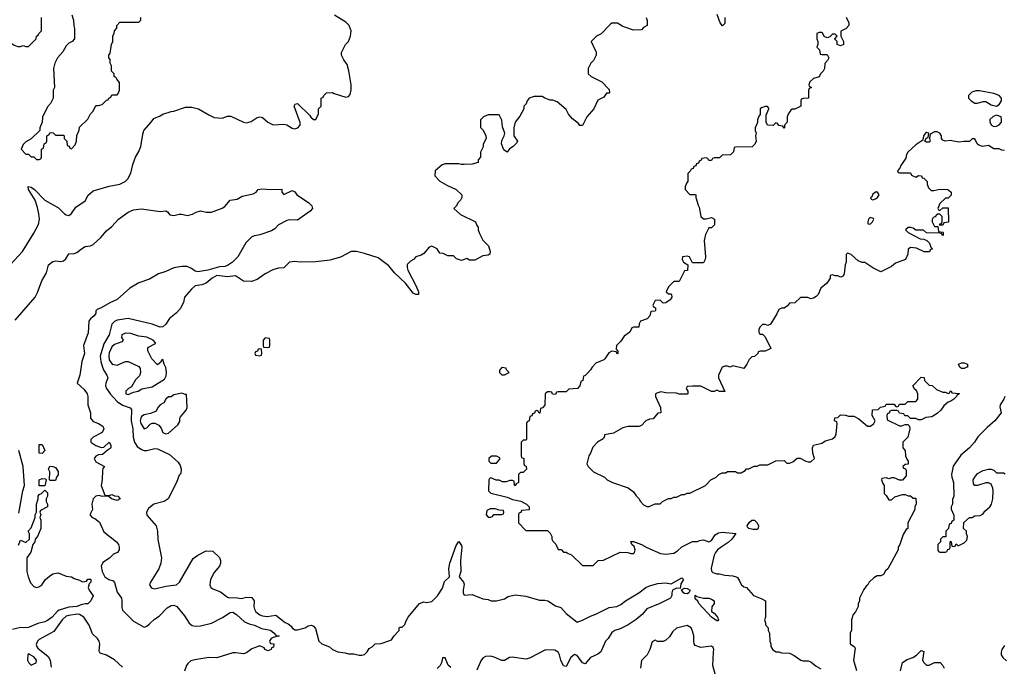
# Model space of a CAD drawing. Header units: inches. Extents: x 2668334 to 2765628, y 828034 to 955234.
# Tile 89 of 218: x 2687304 to 2694628, y 901224 to 906033. Entities that reach past the tile are written whole.
import ezdxf

# ---------------------------------------------------------------- set-up
doc = ezdxf.new("R2010")
doc.units = ezdxf.units.IN
doc.header["$MEASUREMENT"] = 0
doc.layers.add('C6980', color=7, linetype='Continuous')
doc.layers.add('C6990', color=7, linetype='Continuous')

msp = doc.modelspace()

# ---------------------------------------------------------------- linework, layer by layer
at = {"layer": 'C6980', "color": 4}
for points, elevation in [([(2687052.7, 906052.7), (2687070, 905954), (2687112.7, 905952.7), (2687118, 905938), (2687134, 905930), (2687138, 905898), (2687152.7, 905892.7), (2687158, 905878), (2687170, 905874), (2687210, 905874), (2687230, 905854), (2687250, 905854), (2687263.6, 905843.6), (2687290, 905834), (2687310, 905834), (2687330, 905842), (2687350, 905834), (2687370, 905834), (2687426, 905890), (2687428.4, 905911.6), (2687442, 905918), (2687446, 905930), (2687466, 905950), (2687466, 906050)], 28), ([(2687232.7, 904210), (2687325.2, 904310), (2687410, 904446), (2687444.5, 904510), (2687451.6, 904550), (2687447.6, 904590), (2687436.3, 904636.3), (2687418, 904690), (2687369.5, 904770), (2687366.6, 904793.4), (2687390, 904786.8), (2687414, 904770), (2687490.5, 904690.5), (2687593.7, 904633.7), (2687638, 904590), (2687650, 904581), (2687670, 904576), (2687690, 904591), (2687721.5, 904638.5), (2687790, 904686), (2687812.9, 904727.1), (2687850, 904761), (2687970, 904796), (2688049.3, 904810.7), (2688089.3, 904830.7), (2688108.7, 904850), (2688130, 904892), (2688144.8, 904955.2), (2688165.2, 905010), (2688190, 905052), (2688205.2, 905090), (2688219, 905181), (2688228.7, 905210), (2688282, 905270), (2688301.2, 905298.8), (2688350, 905318), (2688370, 905331.3), (2688430, 905351.3), (2688450, 905352), (2688536.4, 905383.6), (2688583.6, 905383.6), (2688634, 905370), (2688710, 905324.7), (2688750, 905306.8), (2688810, 905301), (2688850, 905316), (2688875.3, 905315.3), (2688970, 905271.3), (2688990, 905266.8), (2689024.7, 905275.3), (2689070, 905304.7), (2689090, 905311.3), (2689110, 905306), (2689150, 905271.3), (2689190, 905251), (2689270, 905256), (2689290, 905251), (2689330, 905226), (2689350, 905222.8), (2689373.2, 905230), (2689389.2, 905250), (2689391.3, 905268.7), (2689347, 905390), (2689354, 905406), (2689370, 905410.8), (2689461.6, 905321.6), (2689470, 905307.3), (2689490, 905291.3), (2689508, 905292), (2689527.3, 905332.7), (2689526, 905370), (2689546, 905390), (2689546, 905450), (2689562, 905458), (2689566, 905470), (2689586, 905490), (2689630, 905492), (2689643.6, 905483.6), (2689730, 905458), (2689750, 905462), (2689762, 905478), (2689769.1, 905510.9), (2689769.2, 905550), (2689752.9, 905652.9), (2689740.2, 905700.2), (2689714.6, 905734.6), (2689698, 905770), (2689698, 905790), (2689728, 905850), (2689748.9, 905871.1), (2689764, 905910), (2689768.7, 905950), (2689755.3, 905990), (2689730, 906015.3), (2689646.3, 906066.3)], 24), ([(2687692, 906070), (2687704.7, 906030), (2687706.8, 905986.8), (2687712.7, 905967.3), (2687712, 905890), (2687694, 905870), (2687670, 905858), (2687650, 905838), (2687625.4, 905794.6), (2687584.7, 905750), (2687566, 905710), (2687556, 905670), (2687562, 905530), (2687552, 905510), (2687552, 905450), (2687534, 905410), (2687510, 905386), (2687472.7, 905307.3), (2687472, 905270), (2687454, 905230), (2687454, 905210), (2687390, 905146), (2687350, 905126), (2687330, 905106), (2687314, 905070), (2687350, 905034), (2687370, 905034), (2687390, 905014), (2687410, 905014), (2687430, 904994), (2687450, 904994), (2687462, 904998), (2687466, 905010), (2687466, 905070), (2687482, 905078), (2687486, 905110), (2687502, 905118), (2687506, 905130), (2687506, 905170), (2687522, 905178), (2687530, 905194), (2687552.7, 905192.7), (2687570, 905174), (2687630, 905174), (2687634, 905170), (2687634, 905150), (2687654, 905130), (2687658, 905098), (2687672.7, 905092.7), (2687678, 905078), (2687690, 905074), (2687716.4, 905103.6), (2687726, 905130), (2687728.4, 905171.6), (2687747.3, 905212.7), (2687750, 905234), (2687810, 905294), (2687830, 905334), (2687850, 905354), (2687870, 905394), (2687890, 905394), (2687916.4, 905403.6), (2687950, 905434), (2687962, 905438), (2687966, 905450), (2687982, 905458), (2687990, 905474), (2688030, 905474), (2688036.4, 905483.6), (2688046, 905510), (2688047.3, 905567.3), (2688026, 905590), (2688022, 905602), (2688006, 905610), (2688006, 905630), (2687986, 905650), (2687986, 905690), (2687978, 905710), (2687976.4, 905736.4), (2687968, 905750), (2687968, 905770), (2687976.4, 905783.6), (2687988, 905850), (2687998, 905870), (2687998, 905910), (2688007.3, 905932.7), (2688008.4, 905951.6), (2688026, 905970), (2688026, 905990), (2688050, 906014), (2688190, 906014), (2688206, 906030), (2688206, 906050)], 28), ([(2687270, 903799.1), (2687418, 903970), (2687436.8, 904003.2), (2687469.8, 904090.2), (2687503.5, 904150), (2687519.3, 904210), (2687550, 904234), (2687570, 904241), (2687610, 904236), (2687630, 904241), (2687646, 904254), (2687670, 904291), (2687710, 904294.8), (2687730, 904302.8), (2687762.7, 904330), (2687790, 904345.5), (2687829.6, 904350.4), (2687850, 904362), (2687906.5, 904413.5), (2687950, 904462), (2687990, 904494), (2688039.3, 904550), (2688110, 904602), (2688150, 904618), (2688210, 904627.3), (2688350, 904606.8), (2688390, 904611.3), (2688403.6, 904603.6), (2688422, 904582), (2688450, 904576), (2688490, 904586), (2688510, 904586), (2688550, 904576), (2688590, 904586), (2688618, 904602), (2688650, 904611), (2688690, 904602.8), (2688730, 904600.7), (2688809.3, 904630.7), (2688830, 904644.7), (2688869.3, 904690.7), (2688922, 904698), (2688960.2, 904719.8), (2689042, 904738), (2689062, 904750), (2689078, 904770), (2689104.1, 904775.9), (2689170, 904770.4), (2689254, 904774), (2689254, 904750), (2689270, 904734), (2689330, 904762), (2689350, 904752), (2689364.7, 904730), (2689452.5, 904672.5), (2689476, 904650), (2689481, 904630), (2689466, 904610), (2689370, 904542), (2689310, 904544), (2689290, 904539), (2689230, 904508.7), (2689201.4, 904478.6), (2689177.5, 904462.5), (2689090, 904432.7), (2689050, 904426.6), (2689030, 904418), (2688985.1, 904374.9), (2688926, 904270), (2688886, 904230), (2688850, 904205.1), (2688830, 904198.7), (2688790, 904196.3), (2688704.7, 904170), (2688630, 904157), (2688610, 904162.9), (2688582.7, 904182.7), (2688550, 904197), (2688510, 904198.7), (2688450, 904186.6), (2688390, 904159.7), (2688336.2, 904143.8), (2688270, 904103.6), (2688190, 904075.6), (2688124.5, 904035.5), (2688030, 903952), (2687973.7, 903926.3), (2687910, 903889), (2687881, 903879), (2687871.3, 903868.7), (2687871, 903850), (2687858, 903830), (2687830.9, 903809.1), (2687818, 903790), (2687814.6, 903705.4), (2687778.8, 903610), (2687787.3, 903550), (2687766, 903490), (2687750.5, 903389.5), (2687731.3, 903330), (2687783.4, 903283.4), (2687804.9, 903250), (2687810.6, 903230), (2687811, 903170), (2687831, 903110), (2687831.3, 903070), (2687850, 903044.7), (2687890, 903031), (2687922, 903010), (2687931, 902990), (2687916.9, 902963.1), (2687850, 902928), (2687832, 902910), (2687832, 902890), (2687870, 902866), (2687910, 902852), (2687930, 902854), (2687970, 902892), (2687982, 902870), (2687982, 902850), (2687976.9, 902843.1), (2687954, 902830), (2687919.6, 902800.4), (2687890, 902798), (2687870, 902788), (2687858, 902770), (2687870, 902744.7), (2687934, 902710), (2687923.6, 902696.4), (2687919.6, 902680.4), (2687918, 902610), (2687911.3, 902570), (2687938, 902498), (2687970, 902494), (2687990, 902502), (2688010, 902492), (2688034, 902490), (2688052, 902470), (2688030, 902458), (2687986, 902470), (2687967.3, 902487.3), (2687911, 902489), (2687894, 902494), (2687870, 902489), (2687851, 902470), (2687841, 902430), (2687846, 902390), (2687826, 902350), (2687842, 902330), (2687862.8, 902322.8), (2687897.3, 902297.3), (2687930, 902224.7), (2688024.7, 902150), (2688038, 902130), (2688044.7, 902110), (2688044.7, 902090), (2688032, 902070), (2688001, 902059), (2687971.1, 902028.9), (2687923.5, 901996.5), (2687911, 901969), (2687918, 901930), (2687938, 901890), (2687966.8, 901870), (2687998.7, 901858.7), (2688008.3, 901848.3), (2688030, 901776), (2688060.4, 901730), (2688064.2, 901710), (2688062.6, 901662.6), (2688070, 901640.7), (2688150, 901559.1), (2688230, 901514.8), (2688250, 901522.8), (2688270, 901538.8), (2688306.6, 901573.4), (2688342.7, 901597.3), (2688401.7, 901658.3), (2688430, 901675.5), (2688450, 901678), (2688474, 901670), (2688530, 901599.1), (2688564.6, 901544.6), (2688587.1, 901527.1), (2688610, 901522.4), (2688650, 901524.4), (2688730, 901546), (2688813.5, 901586.5), (2688870, 901623.8), (2688890, 901625.5), (2688917.3, 901610), (2688975.5, 901555.5), (2689010, 901539.1), (2689051, 901530), (2689104, 901504), (2689170, 901492), (2689198, 901470), (2689211.1, 901451.1), (2689234, 901450), (2689190, 901438), (2689174, 901430), (2689163.6, 901416.4), (2689162, 901410), (2689170, 901394), (2689194, 901390), (2689192.7, 901367.3), (2689178, 901362), (2689174, 901350), (2689150, 901338), (2689130, 901348), (2689122, 901362), (2689090, 901375.3), (2689030, 901354), (2688990, 901324), (2688970, 901316), (2688910, 901325.1), (2688890, 901324), (2688770, 901287.7), (2688710, 901288.9), (2688606.9, 901273.1), (2688576.5, 901263.5), (2688554.8, 901245.2), (2688544.6, 901230), (2688530, 901187.3)], 16), ([(2690000, 904239.5), (2689970, 904262), (2689870, 904295.3), (2689810, 904308.7), (2689770, 904308.7), (2689690, 904266), (2689610, 904246), (2689507.9, 904232.1), (2689390, 904229.4), (2689350, 904234), (2689310.6, 904229.4), (2689270, 904188.7), (2689230, 904185.2), (2689187.5, 904172.5), (2689130, 904144), (2689070, 904102), (2689027.3, 904087.3), (2688970, 904088), (2688909, 904129), (2688850, 904121.1), (2688770, 904129.8), (2688735.3, 904110), (2688690, 904073.3), (2688658.6, 904061.5), (2688610, 904053), (2688582, 904030), (2688530.8, 903970), (2688522.8, 903930), (2688497.5, 903882.5), (2688468.6, 903851.4), (2688417.3, 903810), (2688390, 903769), (2688370, 903749.2), (2688350, 903746.6), (2688289.6, 903769.6), (2688110, 903809.7), (2688030, 903798), (2688010, 903789.6), (2687990, 903769.3), (2687970.3, 903690), (2687930, 903622.7), (2687902.7, 903530), (2687907.7, 903490), (2687920.3, 903450), (2687930, 903424), (2687953.4, 903390), (2687959.3, 903370), (2687944.2, 903330), (2687943.1, 903310), (2687948.8, 903290), (2687975.8, 903250), (2688030, 903193.7), (2688070, 903167), (2688125.8, 903145.8), (2688134.6, 903134.6), (2688133.1, 903050), (2688146.3, 902990), (2688149.2, 902929.2), (2688158.9, 902890), (2688179.1, 902859.1), (2688210, 902835.8), (2688230, 902830.3), (2688250, 902828.8), (2688310, 902843.8), (2688330, 902840.4), (2688418.7, 902798.7), (2688482.8, 902742.8), (2688498, 902718), (2688504.7, 902690), (2688502, 902658), (2688490, 902646), (2688471.3, 902590), (2688407.3, 902470), (2688378, 902450), (2688300.7, 902430), (2688262.7, 902397.3), (2688248.2, 902370), (2688249.2, 902349.2), (2688319.5, 902270), (2688327.9, 902227.9), (2688331.7, 902168.3), (2688358.4, 902030), (2688354, 901990), (2688339.5, 901950), (2688277.1, 901850), (2688270.8, 901830.8), (2688282, 901810), (2688290, 901804.4), (2688310, 901800.3), (2688390, 901820.9), (2688470, 901830.4), (2688491.8, 901850), (2688593.6, 902026.4), (2688630, 902051.3), (2688690, 902082), (2688739.6, 902079.6), (2688790, 902034), (2688798, 902010), (2688798, 901990), (2688791, 901970), (2688750, 901922), (2688724, 901870), (2688717.3, 901830), (2688726.8, 901810), (2688739.9, 901799.9), (2688798, 901778), (2688850, 901738), (2688865.6, 901734.4), (2688910, 901736.3), (2688951.3, 901728.7), (2688990, 901737.3), (2689030, 901736), (2689047.3, 901710), (2689046.4, 901670), (2689050.4, 901650), (2689061.6, 901630), (2689090, 901607.2), (2689110, 901598.7), (2689144.8, 901595.2), (2689210, 901604.7), (2689278, 901550), (2689300.5, 901540.5), (2689323.4, 901523.4), (2689330, 901511.3), (2689350, 901496), (2689370, 901496), (2689428, 901510), (2689450, 901526), (2689474, 901530), (2689490, 901522), (2689504, 901504), (2689530, 901412), (2689551.3, 901390), (2689608.2, 901368.2), (2689631.3, 901350), (2689670, 901331), (2689725.4, 901325.4), (2689750, 901318), (2689790, 901318), (2689830, 901306), (2689850, 901306), (2689870, 901312), (2689888.9, 901331.1), (2689903.1, 901356.9), (2689926, 901370), (2689948.4, 901391.6), (2689992.7, 901392.7), (2690000, 901395.4)], 24), ([(2687297.1, 902362.9), (2687326.4, 902530), (2687340.9, 902570), (2687329.8, 902710), (2687298.8, 902830)], 16), ([(2687294, 902126), (2687310, 902162), (2687350, 902144.7), (2687378, 902170), (2687378, 902210), (2687366, 902230), (2687390, 902254), (2687418, 902330), (2687418, 902350), (2687428.7, 902370), (2687428, 902430), (2687442, 902470), (2687442, 902490), (2687450, 902502), (2687466, 902510), (2687490, 902534), (2687510, 902514), (2687512, 902490), (2687502, 902470), (2687502, 902450), (2687512, 902430), (2687512, 902410), (2687458, 902382), (2687454, 902370), (2687462, 902350), (2687454, 902330), (2687462, 902310), (2687462, 902250), (2687436, 902190), (2687418, 902170), (2687416, 902150), (2687402, 902130), (2687386.4, 902073.6), (2687358, 902030), (2687358, 901930), (2687366.8, 901890), (2687385.5, 901845.5), (2687410, 901818.8), (2687430, 901810.8), (2687445.6, 901814.4), (2687469.4, 901830.6), (2687497.2, 901870), (2687526.2, 901893.8), (2687550, 901910.6), (2687590, 901919.1), (2687650, 901894), (2687690, 901890.7), (2687710, 901876), (2687750, 901864.7), (2687770, 901852), (2687802, 901858), (2687810, 901871.3), (2687830, 901871.3), (2687834, 901870), (2687834, 901850), (2687822, 901838), (2687814, 901810), (2687822, 901790), (2687851.1, 901748.9), (2687834, 901710), (2687810, 901688), (2687790, 901688.7), (2687762, 901682), (2687730, 901668), (2687670, 901664.5), (2687598.5, 901641.5), (2687585.8, 901634.2), (2687546, 901590), (2687510, 901563.7), (2687490, 901555.1), (2687438.3, 901541.7), (2687370, 901512.7), (2687330, 901509), (2687310, 901513.2), (2687250, 901497.2)], 12), ([(2688070, 901218.5), (2688010, 901271.6), (2687950, 901306), (2687902, 901322), (2687896.4, 901336.4), (2687899, 901390), (2687894, 901410), (2687884, 901430), (2687846.3, 901466.3), (2687821.2, 901530), (2687780.9, 901590), (2687750, 901609.5), (2687731.1, 901611.1), (2687670, 901603), (2687650, 901595.8), (2687619.3, 901570), (2687557.3, 901482.7), (2687450, 901424), (2687436, 901410), (2687426.8, 901386.8), (2687431.3, 901370), (2687439.8, 901359.8), (2687516.8, 901296.8), (2687531, 901270), (2687538, 901218)], 16)]:
    msp.add_lwpolyline(points, dxfattribs=dict(at, elevation=elevation))
for points, elevation in [([(2688090, 903702), (2688064.7, 903690), (2688062, 903670), (2688074, 903650), (2688063.6, 903636.4), (2688010, 903617.2), (2687990, 903599), (2687970, 903555.3), (2687966, 903530), (2687970, 903504.7), (2687992, 903470), (2688030, 903462.8), (2688090, 903492), (2688110, 903492), (2688190, 903454), (2688199.6, 903439.6), (2688202, 903410), (2688195.3, 903384.7), (2688166.4, 903353.6), (2688136.9, 903303.1), (2688114, 903290), (2688094, 903270), (2688094, 903250), (2688110, 903244.7), (2688150, 903262), (2688186, 903270), (2688213.2, 903286.8), (2688290, 903302), (2688380.2, 903359.8), (2688394.6, 903385.4), (2688395.3, 903410), (2688390, 903446), (2688378, 903470), (2688370, 903506), (2688358, 903502), (2688352.7, 903487.3), (2688330, 903466), (2688286, 903510), (2688258, 903570), (2688258, 903590), (2688263.1, 903596.9), (2688314, 903626), (2688315.3, 903630), (2688298, 903650), (2688250, 903672.3), (2688190, 903679), (2688130, 903699)], 28), ([(2689130, 903666), (2689114, 903650), (2689114, 903610), (2689118, 903598), (2689150, 903594), (2689162, 903598), (2689166, 903610), (2689166, 903650), (2689162, 903662)], 28), ([(2689090, 903586), (2689078, 903582), (2689072.7, 903567.3), (2689058, 903562), (2689054, 903550), (2689058, 903538), (2689090, 903534), (2689102, 903538), (2689106, 903550), (2689102, 903582)], 28), ([(2688510, 903255.3), (2688450, 903242), (2688430, 903228.7), (2688410, 903228), (2688392, 903210), (2688376.9, 903183.1), (2688350, 903168), (2688332, 903150), (2688318, 903122), (2688276.9, 903103.1), (2688230, 903094), (2688210, 903082), (2688204, 903070), (2688199.1, 903050), (2688204.9, 903030), (2688230, 902991.3), (2688250, 902998), (2688274, 903026), (2688290, 903032), (2688310, 903032), (2688338, 903018), (2688355.3, 902995.3), (2688370, 902962), (2688390, 902952), (2688410, 902958), (2688480.4, 903019.6), (2688494.6, 903045.4), (2688495.3, 903070), (2688500.2, 903079.8), (2688542, 903130), (2688548.7, 903150), (2688546, 903246), (2688534, 903246)], 28), ([(2687470, 902808), (2687448.4, 902808.4), (2687450, 902874), (2687470, 902874), (2687492, 902830)], 12), ([(2687530, 902606), (2687526, 902610), (2687528, 902670), (2687518, 902690), (2687528.4, 902711.6), (2687550, 902711.3), (2687570, 902702), (2687590, 902674), (2687590.7, 902649.3), (2687578, 902630), (2687570, 902606)], 12), ([(2687450, 902566), (2687448.7, 902611.3), (2687470, 902622), (2687498, 902618), (2687502, 902610), (2687490, 902566)], 12), ([(2687370, 901318), (2687364.7, 901310), (2687362, 901270), (2687372, 901250), (2687390, 901232), (2687410, 901242), (2687426, 901250), (2687428, 901270), (2687410, 901295.3)], 16)]:
    msp.add_lwpolyline(points, close=True, dxfattribs=dict(at, elevation=elevation))
at = {"layer": 'C6990', "color": 4}
for points, elevation in [([(2691964.7, 906050), (2691971.6, 906028.4), (2691972, 905990), (2691945.4, 905974.6), (2691930, 905958), (2691870, 905955.3), (2691790, 905982), (2691750, 906008), (2691710, 906008), (2691699.6, 906000.4), (2691630, 905928), (2691594, 905910), (2691554, 905870), (2691591.6, 905791.6), (2691592, 905770), (2691572, 905730), (2691552, 905710), (2691532, 905670), (2691534, 905630), (2691554, 905610), (2691634, 905570), (2691690, 905514), (2691692, 905490), (2691690, 905486), (2691670, 905486), (2691650, 905458), (2691605.4, 905434.6), (2691574, 905370), (2691522, 905310), (2691490, 905246), (2691470, 905246), (2691460.4, 905260.4), (2691416.4, 905296.4), (2691386, 905330), (2691370, 905366), (2691303.1, 905423.1), (2691270, 905434), (2691250, 905434), (2691210, 905449), (2691190, 905462), (2691130, 905462), (2691094, 905450), (2691078, 905430), (2691071.6, 905408.4), (2691054, 905390), (2691054, 905370), (2691025.4, 905314.6), (2690991, 905270), (2690981, 905230), (2690981, 905170), (2691006, 905130), (2691002, 905118), (2690976, 905090), (2690947.7, 905072.3), (2690930, 905048), (2690904.7, 905064.7), (2690889.3, 905109.3), (2690890, 905134), (2690909, 905170), (2690914, 905190), (2690895.5, 905235.5), (2690890, 905286), (2690870, 905326), (2690790, 905326), (2690754, 905310), (2690732.7, 905287.3), (2690732.7, 905232.7), (2690750, 905214), (2690771.6, 905171.6), (2690774, 905150), (2690752.7, 905107.3), (2690751.6, 905088.4), (2690732.7, 905047.3), (2690732, 905010), (2690714, 904990), (2690714, 904970), (2690670, 904958), (2690610, 904955.3), (2690590, 904955.3), (2690570, 904962), (2690470, 904962), (2690446.4, 904953.6), (2690394, 904910), (2690392.7, 904872.7), (2690430, 904832), (2690482, 904802), (2690550.9, 904770.9), (2690594, 904730), (2690594, 904710), (2690582, 904690), (2690565.4, 904674.6), (2690550, 904646), (2690534, 904630), (2690583.6, 904583.6), (2690694, 904530), (2690703.6, 904503.6), (2690714, 904490), (2690714, 904470), (2690723.6, 904443.6), (2690750, 904394), (2690791.3, 904351.3), (2690804.7, 904310), (2690802, 904290), (2690790, 904282), (2690750, 904278), (2690690, 904246), (2690650, 904246), (2690630, 904258), (2690590, 904242), (2690554.6, 904254.6), (2690530, 904278), (2690490, 904278), (2690454.6, 904294.6), (2690430, 904298), (2690408.4, 904328.4), (2690370, 904348), (2690350, 904342), (2690310, 904295.3), (2690290, 904282), (2690251.6, 904268.4), (2690234, 904250), (2690210, 904238), (2690187.3, 904212.7), (2690185.5, 904190), (2690190.7, 904170), (2690252.4, 904052.4), (2690271.1, 904008.9), (2690271.3, 903988.7), (2690251.1, 903988.9), (2690230, 903999.3), (2690173.3, 904073.3), (2690092.7, 904150), (2690050, 904202), (2690000, 904239.5)], 24), ([(2693452, 906052), (2693471.1, 906011.1), (2693472, 905990), (2693452.7, 905967.3), (2693412.7, 905947.3), (2693412, 905910), (2693431.6, 905871.6), (2693432, 905850), (2693410, 905838), (2693386, 905850), (2693386, 905870), (2693368.4, 905888.4), (2693368, 905892), (2693386, 905910), (2693370, 905926), (2693350, 905926), (2693330, 905906), (2693310, 905898), (2693288.7, 905908.7), (2693275.3, 905935.3), (2693270, 905938), (2693250, 905938), (2693234, 905930), (2693234, 905890), (2693242, 905870), (2693242, 905850), (2693234, 905830), (2693254, 905810), (2693258, 905778), (2693270, 905774), (2693310, 905774), (2693322, 905750), (2693314, 905730), (2693292.7, 905707.3), (2693292, 905670), (2693282, 905650), (2693262, 905630), (2693251.1, 905608.9), (2693210, 905595.3), (2693182, 905570), (2693174, 905550), (2693178, 905538), (2693194, 905530), (2693178, 905522), (2693172.7, 905507.3), (2693172, 905450), (2693132.7, 905447.3), (2693118, 905442), (2693114, 905430), (2693114, 905390), (2693071.1, 905368.9), (2693050, 905368), (2693039.6, 905360.4), (2693023.6, 905336.4), (2693014, 905310), (2693014, 905270), (2692994, 905250), (2692994, 905230), (2692990, 905226), (2692982, 905242), (2692950, 905246), (2692942, 905262), (2692930, 905266), (2692910, 905246), (2692866, 905250), (2692858, 905270), (2692856.4, 905323.6), (2692878, 905370), (2692876.4, 905376.4), (2692867.3, 905387.3), (2692850, 905388), (2692822, 905378), (2692812, 905370), (2692811.6, 905328.4), (2692803.6, 905316.4), (2692792.7, 905287.3), (2692791.6, 905268.4), (2692774, 905230), (2692774, 905210), (2692782, 905190), (2692778, 905170), (2692782, 905130), (2692772.7, 905107.3), (2692752.7, 905087.3), (2692630, 905086), (2692618, 905082), (2692614, 905050), (2692592.7, 905027.3), (2692530, 905026), (2692510, 905006), (2692470, 905006), (2692458, 905002), (2692450, 904986), (2692430, 904986), (2692422, 905002), (2692410, 905006), (2692378, 905002), (2692372.7, 904987.3), (2692358, 904982), (2692352.7, 904967.3), (2692338, 904962), (2692332.7, 904947.3), (2692318, 904942), (2692312.7, 904927.3), (2692298, 904922), (2692292.7, 904907.3), (2692274, 904890), (2692274, 904830), (2692263.6, 904816.4), (2692254, 904790), (2692254, 904770), (2692290, 904734), (2692330, 904734), (2692334, 904730), (2692334, 904710), (2692350, 904654), (2692358.8, 904638.8), (2692372, 904570), (2692390, 904552), (2692410, 904552), (2692450, 904562), (2692472, 904550), (2692471.6, 904508.4), (2692450, 904486), (2692430, 904486), (2692405.4, 904434.6), (2692396, 904390), (2692404.7, 904270), (2692402, 904250), (2692390, 904226), (2692310, 904226), (2692286, 904270), (2692270, 904275.3), (2692234, 904270), (2692232, 904250), (2692242, 904230), (2692274, 904210), (2692271.6, 904168.4), (2692250, 904166), (2692210, 904086), (2692170, 904086), (2692130, 904046), (2692114, 904010), (2692130, 903994), (2692150, 903994), (2692152, 903990), (2692154, 903970), (2692142, 903950), (2692110, 903928), (2692090, 903926), (2692067.3, 903947.3), (2692030, 903946), (2692014, 903910), (2692018, 903898), (2692034, 903890), (2692034, 903870), (2692030, 903866), (2691998, 903862), (2691992, 903830), (2691971.1, 903808.9), (2691922, 903790), (2691912, 903770), (2691910, 903746), (2691870, 903746), (2691858, 903742), (2691842, 903710), (2691799.6, 903680.4), (2691776.8, 903643.2), (2691744.7, 903610), (2691742, 903582), (2691752.7, 903567.3), (2691754, 903550), (2691750, 903546), (2691742, 903562), (2691710, 903568), (2691685.4, 903554.6), (2691658, 903510), (2691650, 903504), (2691590, 903478), (2691562, 903450), (2691550, 903428), (2691530, 903406), (2691510, 903386), (2691498, 903382), (2691494, 903350), (2691478, 903342), (2691472, 903310), (2691454, 903290), (2691390, 903286), (2691370, 903266), (2691310, 903266), (2691298, 903262), (2691290, 903246), (2691267.3, 903247.3), (2691262, 903262), (2691250, 903266), (2691230, 903266), (2691214, 903250), (2691210, 903166), (2691192.7, 903147.3), (2691178, 903142), (2691172.7, 903107.3), (2691167.3, 903107.3), (2691162, 903122), (2691150, 903126), (2691138, 903122), (2691132.7, 903107.3), (2691118, 903102), (2691112.7, 903087.3), (2691098, 903082), (2691094, 903050), (2691078, 903042), (2691074, 903030), (2691074, 902910), (2691070, 902906), (2691050, 902906), (2691034, 902890), (2691034, 902790), (2691038, 902778), (2691054, 902770), (2691054, 902730), (2691058, 902718), (2691072.7, 902712.7), (2691074, 902690), (2691050, 902666), (2691030, 902666), (2691014, 902650), (2691014, 902590), (2690998, 902582), (2690990, 902568), (2690986, 902570), (2690982, 902602), (2690970, 902606), (2690950, 902606), (2690923.6, 902596.4), (2690896.4, 902596.4), (2690870, 902608), (2690848.4, 902608.4), (2690810, 902626), (2690798, 902622), (2690794, 902610), (2690792, 902530), (2690810, 902512), (2690930, 902482), (2690970, 902464.7), (2691031.1, 902451.1), (2691074, 902430), (2691094, 902410), (2691092.7, 902387.3), (2691038, 902382), (2691032.7, 902367.3), (2691018, 902362), (2691014, 902350), (2691014, 902290), (2691070, 902234), (2691230, 902234), (2691250, 902214), (2691262, 902190), (2691262, 902170), (2691270, 902154), (2691291.6, 902131.6), (2691310, 902094), (2691331.6, 902091.6), (2691350, 902074), (2691370, 902074), (2691383.6, 902063.6), (2691410, 902054), (2691490, 901974), (2691570, 901974), (2691608.4, 902011.6), (2691647.3, 902012.7), (2691770, 902072), (2691828.4, 902071.6), (2691850, 902062), (2691870, 902062), (2691878, 902070), (2691882, 902090), (2691874, 902114), (2691858, 902130), (2691850, 902152), (2691870, 902152), (2691930.6, 902130.6), (2691970, 902106.8), (2692070, 902062), (2692110, 902058), (2692170, 902064.7), (2692198, 902082), (2692230, 902112), (2692308.4, 902151.6), (2692347.3, 902152.7), (2692360.4, 902159.6), (2692390, 902164.7), (2692430, 902151), (2692450, 902158.8), (2692477.5, 902202.5), (2692502.9, 902217.1), (2692530, 902222), (2692631, 902211), (2692601, 902170), (2692574.9, 902145.1), (2692521, 902110), (2692496, 902090), (2692480.7, 902070), (2692471, 902050), (2692447.1, 901952.9), (2692450.9, 901930.9), (2692460.7, 901920.7), (2692490, 901911), (2692510, 901910.8), (2692550, 901901), (2692610, 901898), (2692634, 901890), (2692643.6, 901883.6), (2692659.8, 901859.8), (2692671.6, 901831.6), (2692690, 901814), (2692711.1, 901811.1), (2692762, 901750), (2692825.4, 901725.4), (2692850.9, 901710.9), (2692851.3, 901590), (2692844.7, 901570), (2692852.7, 901547.3), (2692852.7, 901532.7), (2692871.1, 901511.1), (2692872, 901490), (2692882, 901470), (2692884.7, 901410), (2692891.1, 901391.1), (2692891.6, 901371.6), (2692907.1, 901347.1), (2692931.6, 901331.6), (2692951.1, 901331.1), (2692970, 901324.7), (2693030, 901322), (2693065.4, 901305.4), (2693114, 901270), (2693130, 901264.7), (2693170, 901264.7), (2693190, 901258), (2693230, 901224.7), (2693264.5, 901204.5)], 28), ([(2692550.7, 906050), (2692550, 906006), (2692531.6, 905988.4), (2692515.3, 906010), (2692492.7, 906072.7)], 24), ([(2694630, 905059.3), (2694610, 905062.7), (2694590, 905073.2), (2694550, 905074), (2694510, 905098), (2694466, 905090), (2694439, 905099), (2694426, 905110), (2694410, 905146), (2694390, 905146), (2694370, 905128), (2694328, 905128), (2694290, 905121.2), (2694226.4, 905133.6), (2694189.3, 905129.3), (2694170, 905138), (2694162, 905150), (2694162, 905170), (2694148.7, 905190), (2694130, 905199.3), (2694110, 905199.3), (2694078, 905182), (2694072, 905150), (2694078, 905130), (2694070, 905122), (2694050, 905122), (2694038, 905130), (2694047.3, 905152.7), (2694062, 905158), (2694066, 905190), (2694050, 905193.2), (2694042, 905190), (2694026.8, 905170), (2694022, 905138), (2693970, 905102), (2693910, 905048), (2693901, 905030), (2693896, 905004), (2693858, 904950), (2693852, 904928), (2693834, 904910), (2693838, 904898), (2693850, 904894), (2693930, 904894), (2693938, 904878), (2693970, 904862), (2693990, 904874), (2694012.7, 904872.7), (2694018, 904858), (2694030, 904854), (2694054, 904830), (2694054, 904810), (2694063.6, 904783.6), (2694083.6, 904763.6), (2694103.6, 904763.6), (2694150, 904774), (2694208.4, 904771.6), (2694234, 904750), (2694232.7, 904727.3), (2694210, 904706), (2694190, 904706), (2694150, 904666), (2694134, 904630), (2694138, 904618), (2694150, 904614), (2694170, 904634), (2694210, 904634), (2694212.7, 904527.3), (2694178, 904522), (2694170, 904506), (2694146, 904506), (2694150, 904514), (2694162, 904518), (2694166, 904530), (2694166, 904570), (2694150, 904586), (2694130, 904586), (2694112.7, 904567.3), (2694098, 904562), (2694092.7, 904547.3), (2694092, 904530), (2694110, 904494), (2694134, 904494), (2694138, 904458), (2694170, 904454), (2694174, 904450), (2694174, 904430), (2694170, 904428), (2694162, 904442), (2694150, 904446), (2694050, 904448), (2694027.3, 904467.3), (2693970, 904468), (2693950, 904482), (2693930, 904488), (2693912.7, 904487.3), (2693894, 904470), (2693914, 904450), (2694003.6, 904403.6), (2694030, 904402), (2694051.1, 904391.1), (2694072, 904370), (2694082, 904342), (2694094, 904330), (2694078, 904322), (2694072.7, 904307.3), (2694032.7, 904307.3), (2693974.6, 904334.6), (2693930, 904338), (2693912.7, 904327.3), (2693911.1, 904288.9), (2693894, 904250), (2693818, 904222), (2693790, 904198), (2693710, 904158), (2693650, 904188.7), (2693590, 904228), (2693570, 904228), (2693540.2, 904240.2), (2693490, 904288), (2693462, 904298), (2693452.7, 904287.3), (2693451.3, 904230), (2693444.7, 904210), (2693436.9, 904143.1), (2693430, 904126), (2693410, 904118), (2693390, 904128), (2693370, 904128), (2693350, 904135.3), (2693334, 904130), (2693332, 904110), (2693315.3, 904084.7), (2693304.7, 904070), (2693264.5, 904035.5), (2693244.7, 903990), (2693230, 903975.3), (2693210, 903962), (2693190, 903958), (2693167.3, 903967.3), (2693112.7, 903967.3), (2693070, 903928), (2693030, 903926), (2693016, 903904), (2692990, 903888.7), (2692970, 903888), (2692950, 903878), (2692935.3, 903844.7), (2692890, 903768), (2692870, 903758), (2692850, 903766), (2692830, 903766), (2692810, 903746), (2692802, 903730), (2692802, 903710), (2692810, 903694), (2692830, 903694), (2692850, 903674), (2692891.3, 903588.7), (2692850, 903568.7), (2692812.7, 903567.3), (2692798, 903562), (2692794, 903550), (2692770, 903528), (2692750, 903526), (2692730, 903506), (2692714, 903470), (2692690, 903438), (2692610, 903458), (2692590, 903448.7), (2692570, 903455.3), (2692550, 903455.3), (2692530, 903448), (2692502, 903390), (2692502, 903370), (2692550, 903268), (2692510, 903268), (2692490, 903278), (2692471.1, 903268.9), (2692450, 903268.7), (2692370, 903308), (2692310, 903308), (2692270, 903306), (2692262, 903290), (2692274, 903270), (2692274, 903250), (2692270, 903248), (2692210, 903248.7), (2692190, 903255.3), (2692110, 903258), (2692074, 903266), (2692043.6, 903256.4), (2692034, 903250), (2692034, 903230), (2692072, 903150), (2692074, 903110), (2692050, 903106), (2692015.3, 903064.7), (2691990, 903062), (2691962, 903050), (2691930, 903015.3), (2691910, 903008.7), (2691830, 903008), (2691790, 902998), (2691722, 902958), (2691654, 902946), (2691654, 902934), (2691643.6, 902916.4), (2691602, 902890), (2691566.4, 902853.6), (2691551.3, 902810), (2691538, 902790), (2691522, 902730), (2691532, 902710), (2691572, 902670), (2691654, 902630), (2691674, 902610), (2691714, 902590), (2691830, 902551.3), (2691870, 902522), (2691890, 902492), (2691910, 902472), (2691922, 902450), (2691945.4, 902425.4), (2691970, 902412), (2691987.3, 902412.7), (2692030, 902432), (2692067.3, 902432.7), (2692086, 902450), (2692130, 902472), (2692150, 902472), (2692170, 902482), (2692190, 902482), (2692230, 902502), (2692250, 902502), (2692270, 902512), (2692290, 902512), (2692406, 902570), (2692446, 902610), (2692486, 902630), (2692506, 902650), (2692530, 902662), (2692556.4, 902663.6), (2692570, 902672), (2692610, 902674), (2692630, 902674), (2692643.6, 902663.6), (2692670, 902662), (2692700.4, 902679.6), (2692710, 902692), (2692727.3, 902692.7), (2692768.4, 902711.6), (2692790, 902712), (2692810, 902722), (2692870, 902722), (2692930, 902752), (2692990, 902754), (2693010, 902734), (2693030, 902734), (2693056.4, 902743.6), (2693088.4, 902771.6), (2693110, 902772), (2693150.9, 902750.9), (2693170, 902744.7), (2693190, 902744.7), (2693215.3, 902770), (2693204, 902810), (2693202, 902850), (2693208, 902870), (2693270, 902884.7), (2693298, 902902), (2693350, 902916), (2693370, 902932), (2693377.2, 902950), (2693386, 903030), (2693382, 903042), (2693366, 903050), (2693367.3, 903072.7), (2693390, 903074), (2693410, 903094), (2693447.3, 903092.7), (2693470, 903084.7), (2693510, 903084.7), (2693545.4, 903065.4), (2693610, 903011.3), (2693630, 903011.3), (2693643.1, 903016.9), (2693658, 903030), (2693668, 903050), (2693646, 903090), (2693647.3, 903132.7), (2693690, 903134), (2693708.4, 903151.6), (2693742, 903158), (2693750, 903174), (2693810, 903174), (2693818, 903158), (2693830, 903154), (2693842, 903158), (2693850, 903174), (2693890, 903174), (2693910, 903194), (2693970, 903194), (2693986, 903210), (2693986, 903250), (2693975.3, 903275.3), (2693963.1, 903283.1), (2693948, 903310), (2694010, 903374), (2694032.7, 903372.7), (2694034, 903350), (2694070, 903314), (2694091.6, 903311.6), (2694123.6, 903283.6), (2694170, 903262), (2694190, 903262), (2694210, 903254), (2694222, 903258), (2694226, 903270), (2694234, 903274), (2694238, 903258), (2694292.7, 903252.7), (2694290, 903246), (2694278, 903242), (2694274, 903230), (2694252, 903210), (2694230, 903195.3), (2694210, 903188.7), (2694178, 903162), (2694156, 903130), (2694130, 903104), (2694090, 903079), (2694045.4, 903074.6), (2694010, 903058), (2693990, 903058), (2693970, 903068), (2693930, 903066), (2693910, 903086), (2693887.3, 903087.3), (2693882, 903102), (2693850, 903106), (2693842, 903122), (2693830, 903126), (2693790, 903126), (2693778, 903122), (2693772, 903108), (2693758, 903102), (2693754, 903090), (2693758, 903058), (2693850, 903012), (2693867.3, 903012.7), (2693890, 903022), (2693910, 903022), (2693922, 903010), (2693924.7, 902990), (2693910.8, 902929.2), (2693874, 902890), (2693874, 902850), (2693892, 902830), (2693894, 902790), (2693903.6, 902763.6), (2693914, 902750), (2693912.7, 902727.3), (2693890, 902726), (2693874, 902710), (2693878, 902698), (2693892.7, 902692.7), (2693899.6, 902679.6), (2693899.6, 902640.4), (2693870, 902608), (2693848.4, 902608.4), (2693810, 902626), (2693790, 902626), (2693770, 902618), (2693750, 902626), (2693718, 902622), (2693714, 902610), (2693723.6, 902583.6), (2693734, 902570), (2693734, 902510), (2693750, 902494), (2693770, 902462), (2693790, 902462), (2693814.6, 902485.4), (2693870, 902502), (2693890, 902502), (2693912.7, 902492.7), (2693931.6, 902491.6), (2693950, 902474), (2693970, 902474), (2693972.7, 902432.7), (2693962, 902410), (2693962, 902390), (2693912, 902290), (2693911.3, 902250), (2693899.6, 902240.4), (2693875.3, 902204.7), (2693851, 902130), (2693838, 902110), (2693838, 902090), (2693762, 901950), (2693745.4, 901934.6), (2693730, 901908), (2693710, 901898), (2693683.6, 901896.4), (2693656.9, 901883.1), (2693622, 901850), (2693612, 901830), (2693599.6, 901820.4), (2693583.6, 901796.4), (2693552, 901730), (2693551.1, 901708.9), (2693542, 901690), (2693542, 901670), (2693522, 901630), (2693504.7, 901610), (2693492, 901570), (2693491.6, 901491.6), (2693482, 901470), (2693482, 901390), (2693514, 901370), (2693519.8, 901359.8), (2693507.3, 901270), (2693530, 901192)], 32), ([(2694632, 903230), (2694624.7, 903210), (2694598, 903170), (2694594, 903154), (2694604.7, 903110), (2694558.8, 903050), (2694500.4, 902999.6), (2694431, 902930), (2694406, 902890), (2694370, 902848.7), (2694305.2, 902794.8), (2694248.1, 902711.9), (2694236, 902650), (2694238, 902630), (2694251.3, 902590), (2694252, 902490), (2694243.6, 902463.6), (2694242, 902430), (2694232, 902410), (2694232.7, 902392.7), (2694252.7, 902347.3), (2694254, 902310), (2694238, 902302), (2694232.7, 902287.3), (2694218, 902282), (2694214, 902250), (2694194, 902230), (2694192.7, 902187.3), (2694170, 902186), (2694154, 902170), (2694154, 902150), (2694134, 902130), (2694134, 902090), (2694138, 902078), (2694150, 902074), (2694190, 902074), (2694202, 902078), (2694207.3, 902092.7), (2694222, 902098), (2694226, 902110), (2694226, 902150), (2694230, 902154), (2694234, 902150), (2694238, 902118), (2694250, 902114), (2694262, 902118), (2694270, 902134), (2694282, 902122), (2694290, 902122), (2694330, 902142), (2694350, 902162), (2694355.3, 902190), (2694346, 902210), (2694346, 902230), (2694326, 902250), (2694327.3, 902292.7), (2694368.4, 902331.6), (2694390, 902332), (2694410, 902342), (2694450, 902344.7), (2694470, 902358), (2694482.9, 902377.1), (2694521.2, 902410), (2694534, 902430), (2694543.7, 902470), (2694546.3, 902526.3), (2694544, 902550), (2694530, 902578), (2694510, 902588.7), (2694490, 902588.7), (2694430, 902568.7), (2694410, 902568), (2694400.4, 902580.4), (2694398, 902610), (2694408, 902630), (2694430, 902658), (2694470, 902681), (2694510, 902691.3), (2694530, 902691.3), (2694550, 902682), (2694570, 902662), (2694623.6, 902663.6), (2694635.3, 902655.3)], 36), ([(2690000, 901395.4), (2690070, 901422), (2690088.9, 901451.1), (2690126, 901490), (2690126, 901510), (2690130, 901514), (2690150, 901514), (2690170, 901534), (2690178, 901562), (2690194, 901590), (2690278, 901690), (2690310, 901704.7), (2690330, 901698.8), (2690370, 901706.8), (2690411.9, 901748.1), (2690450, 901804.7), (2690465.1, 901854.9), (2690502, 901890), (2690496, 901950), (2690502.7, 901990), (2690550, 902122), (2690570, 902152), (2690590, 902122), (2690593, 902110), (2690582, 902010), (2690586, 901930), (2690572, 901890), (2690604.7, 901850), (2690610, 901834), (2690604, 901790), (2690604, 901770), (2690610, 901752), (2690670, 901758), (2690750, 901724.7), (2690790, 901722), (2690811.6, 901711.6), (2690850, 901711.3), (2690870, 901716), (2690910, 901726), (2690938, 901742), (2690990, 901756), (2691070, 901746), (2691170, 901716), (2691210, 901716), (2691232, 901710), (2691290, 901674.8), (2691330, 901661), (2691370, 901616), (2691450, 901552), (2691490, 901566), (2691550, 901598), (2691590, 901611), (2691690, 901662), (2691746, 901670), (2691776.5, 901683.5), (2691810, 901711.3), (2691910, 901770.8), (2691962, 901810), (2691990, 901822.8), (2692050, 901838.8), (2692110, 901846), (2692150, 901838), (2692230, 901882), (2692242, 901870), (2692222.8, 901837.2), (2692218, 901802), (2692190, 901805.2), (2692161, 901790), (2692154.8, 901770), (2692156, 901750), (2692144.7, 901730), (2692066, 901690), (2691970, 901652.3), (2691935.5, 901610), (2691890, 901572), (2691830, 901532), (2691770, 901502.7), (2691732, 901490), (2691710, 901475.3), (2691681, 901430), (2691662.8, 901410), (2691628, 901332), (2691605.8, 901314.2), (2691550, 901289.3), (2691510, 901242), (2691490, 901248.7), (2691450, 901305.2), (2691430, 901312.3), (2691404, 901290), (2691370, 901222), (2691350, 901228.7), (2691330, 901268.7), (2691319.5, 901310), (2691309.4, 901330), (2691283.8, 901343.8), (2691214.4, 901345.6), (2691095.2, 901284.8), (2691070, 901277.4), (2690967.7, 901292.3), (2690946.8, 901290), (2690910, 901267), (2690890, 901266), (2690833, 901293), (2690810, 901299.3), (2690770, 901297.6), (2690752.1, 901287.9), (2690736.5, 901270), (2690705.8, 901194.2)], 24), ([(2692479, 901159), (2692461.2, 901230), (2692464, 901330), (2692468.7, 901350), (2692463.1, 901363.1), (2692450, 901374), (2692370, 901364), (2692330, 901378), (2692322, 901390), (2692318, 901410), (2692318, 901450), (2692310, 901486), (2692298, 901510), (2692270, 901528), (2692190, 901508), (2692159.6, 901480.4), (2692136.9, 901443.1), (2692110, 901418), (2692090, 901408), (2692048.7, 901408.7), (2692030, 901418), (2692010, 901406), (2691992, 901350), (2691972, 901310), (2691930, 901266), (2691921, 901210)], 28), ([(2694630, 901378), (2694610.9, 901349.1), (2694604.7, 901330), (2694606, 901310), (2694618, 901290), (2694644.5, 901264.5)], 36), ([(2690510, 901214), (2690492.1, 901232.1), (2690470, 901288), (2690450, 901288), (2690441, 901250), (2690431.3, 901230), (2690410, 901208.7)], 24), ([(2693857.2, 901190), (2693870, 901251.3), (2693905.6, 901274.4), (2693948, 901290), (2693974.2, 901305.8), (2694010, 901341), (2694030, 901334), (2694021, 901270), (2694030, 901252), (2694050, 901232), (2694070, 901232), (2694110, 901251.3), (2694151.1, 901251.1), (2694170.9, 901230.9), (2694182, 901210)], 32)]:
    msp.add_lwpolyline(points, dxfattribs=dict(at, elevation=elevation))
for points, elevation in [([(2694443.1, 905503.1), (2694416.9, 905503.1), (2694386.4, 905493.6), (2694362, 905470), (2694362, 905450), (2694382, 905430), (2694410, 905411.3), (2694430, 905411.3), (2694470, 905426), (2694490, 905426), (2694530, 905401), (2694550, 905396), (2694570, 905391.3), (2694590, 905402), (2694608.7, 905430), (2694608, 905450), (2694589, 905469), (2694550, 905484)], 32), ([(2694570, 905322), (2694546.4, 905313.6), (2694522, 905290), (2694522, 905270), (2694532, 905250), (2694550, 905238), (2694570, 905242), (2694590, 905252), (2694608, 905270), (2694608.7, 905290), (2694606, 905310)], 32), ([(2693674, 904754), (2693650, 904735.3), (2693643.6, 904716.4), (2693634, 904710), (2693638, 904698), (2693650, 904694), (2693670, 904702), (2693686, 904710), (2693698, 904730), (2693686, 904750)], 32), ([(2693630, 904562), (2693618, 904550), (2693612, 904530), (2693614, 904514), (2693630, 904512), (2693648, 904530), (2693658, 904550), (2693655.3, 904555.3)], 32), ([(2694310, 903438), (2694298, 903450), (2694288, 903470), (2694310, 903482), (2694330, 903482), (2694354, 903470), (2694354, 903450), (2694350, 903448), (2694330, 903438)], 32), ([(2690890, 903446), (2690872.7, 903427.3), (2690872, 903410), (2690890, 903392), (2690910, 903392), (2690930, 903402), (2690946, 903410), (2690926, 903430), (2690922, 903442)], 28), ([(2690850, 902788), (2690812.7, 902787.3), (2690794, 902770), (2690794, 902750), (2690810, 902734), (2690850, 902734), (2690876.4, 902763.6), (2690875.3, 902775.3)], 28), ([(2690843.6, 902396.4), (2690803.6, 902396.4), (2690778, 902382), (2690774, 902350), (2690790, 902334), (2690810, 902334), (2690822, 902338), (2690830, 902354), (2690890, 902354), (2690902, 902358), (2690906, 902370), (2690902, 902382), (2690870, 902386)], 28), ([(2692790, 902242), (2692757.3, 902242.7), (2692728, 902250), (2692719, 902259), (2692716, 902270), (2692730, 902294), (2692750, 902310.6), (2692771, 902310), (2692791, 902290), (2692798.8, 902270), (2692798, 902250)], 28), ([(2692270, 901764), (2692250, 901765.2), (2692242, 901770), (2692226, 901794), (2692250, 901804.7), (2692270, 901802), (2692291.3, 901791.3), (2692282, 901770)], 24), ([(2692490, 901562), (2692449.5, 901589.5), (2692355.3, 901690), (2692348.9, 901708.9), (2692330, 901726), (2692330, 901754), (2692342, 901742), (2692390, 901731), (2692430, 901730.6), (2692450, 901724), (2692470.8, 901710), (2692470.7, 901690), (2692453.7, 901666.3), (2692450.9, 901630.9), (2692470, 901618.8), (2692496, 901590), (2692502, 901570), (2692498, 901562)], 24)]:
    msp.add_lwpolyline(points, close=True, dxfattribs=dict(at, elevation=elevation))

doc.saveas('drawing.dxf')
